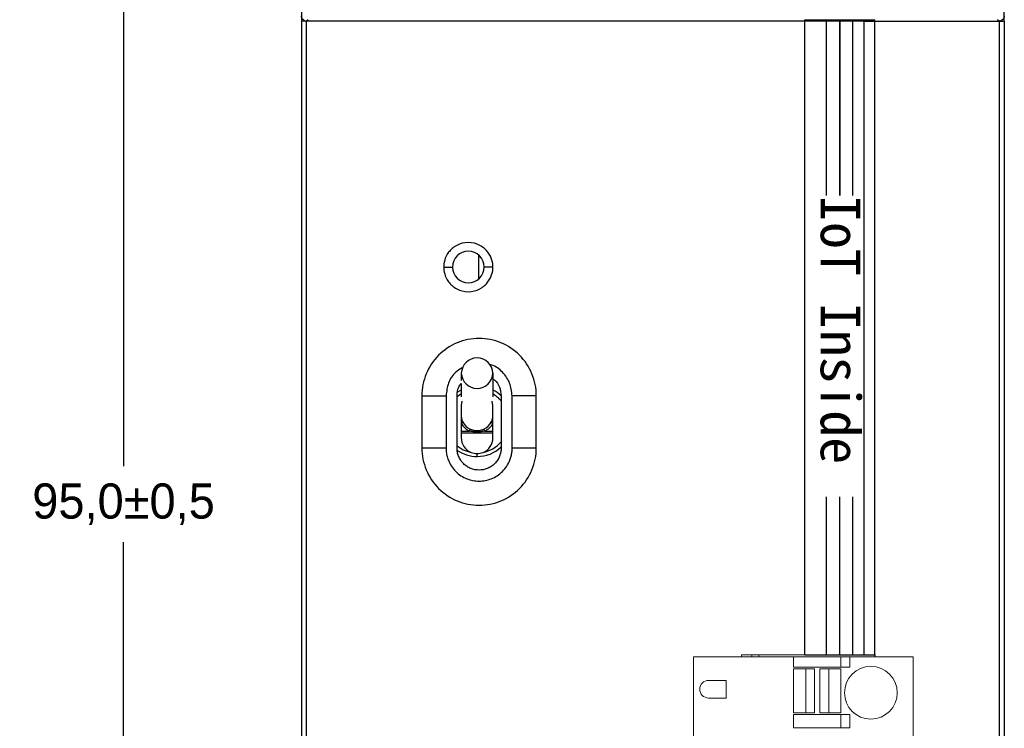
# Model space of a CAD drawing. Header units: millimetres. Extents: x -5320 to 345, y 512 to 4229.
# Tile 12 of 256: x -5207 to -5151, y 4034 to 4074. Entities that reach past the tile are written whole.
import ezdxf

# ---------------------------------------------------------------- set-up
doc = ezdxf.new("R2010")
doc.units = ezdxf.units.MM
doc.header["$LTSCALE"] = 5
doc.header["$PDSIZE"] = -1
doc.layers.add('HMI-D4', color=250, linetype='Continuous')
doc.layers.add('TOPLAYER', color=1, linetype='Continuous')
doc.styles.add('样式 1', font='simhei.ttf', dxfattribs={"height": 1.8})
doc.dimstyles.new('ISO-25', dxfattribs={"dimtxt": 2.5, "dimasz": 2.5, "dimexe": 1.25, "dimexo": 0.625, "dimtad": 1, "dimtxsty": 'Standard', "dimcen": 2.5, "dimadec": 0, "dimazin": 0, "dimtfac": 1, "dimtmove": 0, "dimatfit": 3, "dimfxl": 1, "dimarcsym": 0})

# ---------------------------------------------------------------- blocks, each defined once
blk = doc.blocks.new('*D791')
at = {"layer": 'Defpoints', "color": 0}
for p in [(-5190.91, 4093.816), (-5201.427, 3998.816), (-5191.01, 3998.816)]:
    blk.add_point(p, dxfattribs=at)
at = {"layer": 'HMI-D4', "color": 0, "lineweight": -2}
for p, q in [((-5190.91, 4093.816), (-5202.427, 4093.816)), ((-5201.427, 4091.816), (-5201.427, 4048.483)), ((-5201.427, 4000.816), (-5201.427, 4044.15)), ((-5191.01, 3998.816), (-5202.427, 3998.816))]:
    blk.add_line(p, q, dxfattribs=at)
at = {"layer": 'HMI-D4', "color": 0}
for points in [[(-5201.761, 4091.816), (-5201.094, 4091.816), (-5201.427, 4093.816)], [(-5201.761, 4000.816), (-5201.094, 4000.816), (-5201.427, 3998.816)]]:
    blk.add_solid(points, dxfattribs=at)
at = {"layer": 'HMI-D4', "color": 0, "insert": (-5201.427, 4046.316), "char_height": 2, "attachment_point": 5}
blk.add_mtext('95,0±0,5', dxfattribs=at)

msp = doc.modelspace()

# ---------------------------------------------------------------- linework, layer by layer
at = {"color": 7, "linetype": 'Continuous', "lineweight": 25}
for p, q in [((-5191.31, 4093.516), (-5191.31, 4073.816)), ((-5151.31, 4073.816), (-5151.31, 4093.516)), ((-5191.31, 4073.816), (-5191.31, 3999.116)), ((-5190.928, 4073.898), (-5191.01, 4073.816)), ((-5191.01, 3999.116), (-5191.01, 4073.816)), ((-5159.31, 4073.816), (-5191.01, 4073.816)), ((-5159.31, 4073.816), (-5159.31, 4037.739)), ((-5159.31, 4073.816), (-5151.61, 4073.816)), ((-5151.61, 4073.816), (-5151.692, 4073.898)), ((-5151.61, 4073.816), (-5151.61, 3999.116)), ((-5151.61, 4073.816), (-5151.31, 4073.816)), ((-5151.31, 4073.816), (-5151.31, 3999.116)), ((-5181.21, 4059.145), (-5181.21, 4060.487)), ((-5183.21, 4059.816), (-5182.71, 4059.816)), ((-5180.41, 4059.816), (-5180.91, 4059.816)), ((-5182.21, 4053.78), (-5182.21, 4053.357)), ((-5180.41, 4053.78), (-5180.41, 4052.428)), ((-5182.21, 4053.193), (-5182.21, 4052.428)), ((-5184.45, 4052.496), (-5184.45, 4049.516)), ((-5184.45, 4052.496), (-5183.077, 4052.496)), ((-5183.077, 4052.496), (-5183.077, 4049.516)), ((-5182.45, 4049.516), (-5182.45, 4052.496)), ((-5179.94, 4052.496), (-5179.94, 4049.516)), ((-5177.94, 4052.496), (-5179.314, 4052.496)), ((-5179.314, 4049.516), (-5179.314, 4052.496)), ((-5177.94, 4049.516), (-5177.94, 4052.496)), ((-5182.177, 4052.175), (-5182.21, 4051.933)), ((-5182.21, 4051.933), (-5182.21, 4050.102)), ((-5180.41, 4051.933), (-5180.443, 4052.175)), ((-5180.41, 4050.102), (-5180.41, 4051.933)), ((-5182.21, 4050.484), (-5181.746, 4050.484)), ((-5180.874, 4050.484), (-5180.41, 4050.484)), ((-5183.077, 4049.516), (-5184.45, 4049.516)), ((-5181.31, 4049.036), (-5181.31, 4049.202)), ((-5177.94, 4049.516), (-5179.314, 4049.516))]:
    msp.add_line(p, q, dxfattribs=at)
at = {"color": 8, "linetype": 'Continuous', "lineweight": 25}
msp.add_line((-5180.41, 4050.358), (-5182.21, 4050.358), dxfattribs=at)
at = {"color": 0, "linetype": 'Continuous', "lineweight": 15}
for p, q in [((-5169.004, 4001.638), (-5169.004, 4037.638)), ((-5169.004, 4037.638), (-5163.304, 4037.638)), ((-5166.27, 4037.739), (-5166.27, 4037.638)), ((-5158.67, 4037.739), (-5166.27, 4037.739)), ((-5165.97, 4037.639), (-5165.97, 4037.638)), ((-5158.67, 4037.639), (-5165.97, 4037.639)), ((-5165.67, 4037.739), (-5165.67, 4037.639)), ((-5165.27, 4037.639), (-5165.27, 4037.739)), ((-5163.304, 4037.638), (-5163.304, 4037.048)), ((-5160.604, 4037.638), (-5163.304, 4037.638)), ((-5160.604, 4037.048), (-5160.604, 4037.638)), ((-5160.604, 4037.638), (-5160.104, 4037.638)), ((-5160.104, 4037.638), (-5160.104, 4037.048)), ((-5160.104, 4037.638), (-5156.504, 4037.638)), ((-5158.67, 4037.638), (-5158.67, 4037.639)), ((-5158.67, 4037.638), (-5158.67, 4037.639)), ((-5156.504, 4001.638), (-5156.504, 4037.638)), ((-5163.304, 4037.048), (-5160.604, 4037.048)), ((-5162.604, 4036.948), (-5163.304, 4036.948)), ((-5163.304, 4036.948), (-5163.304, 4034.448)), ((-5162.604, 4034.448), (-5162.604, 4036.948)), ((-5162.604, 4036.948), (-5162.104, 4036.948)), ((-5162.104, 4036.948), (-5162.104, 4034.448)), ((-5161.804, 4034.448), (-5161.804, 4036.948)), ((-5161.804, 4036.948), (-5161.304, 4036.948)), ((-5161.304, 4036.948), (-5161.304, 4034.448)), ((-5160.604, 4036.948), (-5161.304, 4036.948)), ((-5160.104, 4037.048), (-5160.604, 4037.048)), ((-5160.604, 4034.448), (-5160.604, 4036.948)), ((-5167.144, 4036.288), (-5168.144, 4036.288)), ((-5167.144, 4035.288), (-5167.144, 4036.288)), ((-5168.144, 4035.288), (-5167.144, 4035.288)), ((-5163.304, 4034.448), (-5162.604, 4034.448)), ((-5162.104, 4034.448), (-5162.604, 4034.448)), ((-5161.304, 4034.448), (-5161.804, 4034.448)), ((-5161.304, 4034.448), (-5160.604, 4034.448)), ((-5160.604, 4034.348), (-5163.304, 4034.348)), ((-5163.304, 4034.348), (-5163.304, 4033.588)), ((-5160.604, 4033.588), (-5160.604, 4034.348)), ((-5160.604, 4034.348), (-5160.104, 4034.348)), ((-5160.104, 4034.348), (-5160.104, 4033.588)), ((-5163.304, 4033.588), (-5160.604, 4033.588)), ((-5160.104, 4033.588), (-5160.604, 4033.588))]:
    msp.add_line(p, q, dxfattribs=at)
at = {"color": 8, "linetype": 'Continuous', "lineweight": 25, "flags": 128}
for points in [[(-5182.21, 4052.595), (-5182.231, 4052.583), (-5182.45, 4052.429)], [(-5182.45, 4049.643), (-5182.105, 4049.421), (-5181.648, 4049.268)]]:
    msp.add_lwpolyline(points, dxfattribs=at)
at = {"color": 7, "linetype": 'Continuous', "lineweight": 25, "flags": 128}
msp.add_lwpolyline([(-5182.437, 4052.688), (-5182.24, 4052.807), (-5182.21, 4052.822)], dxfattribs=at)
at = {"color": 0, "linetype": 'Continuous', "lineweight": 15}
msp.add_circle((-5158.904, 4035.588), 1.5, dxfattribs=at)
at = {"color": 7, "linetype": 'Continuous', "lineweight": 25}
for centre, radius, start, end in [((-5181.81, 4059.816), 0.9, 0, 180), ((-5181.81, 4059.816), 0.9, 180, 0), ((-5181.31, 4053.744), 0.901, 2.2486, 177.7514), ((-5181.31, 4053.815), 0.901, 182.2486, 357.7514), ((-5181.31, 4051.036), 2, 46.7644, 63.2563), ((-5182.258, 4051.078), 0.159, 287.4642, 329.8557), ((-5181.341, 4051.373), 0.978, 207.2598, 245.5337), ((-5181.338, 4051.401), 0.88, 207.2598, 245.5337), ((-5181.282, 4051.401), 0.88, 294.4663, 332.7402), ((-5181.279, 4051.373), 0.978, 294.4663, 332.7402), ((-5180.362, 4051.078), 0.159, 210.1443, 252.5358), ((-5182.1, 4050.683), 0.406, 330.6507, 348.2258), ((-5180.52, 4050.683), 0.406, 191.7742, 209.3493), ((-5181.31, 4050.102), 0.9, 180, 247.97), ((-5181.31, 4051.036), 2, 270, 313.2356), ((-5181.31, 4050.102), 0.9, 292.03, 0), ((-5181.31, 4051.036), 2, 235.0616, 270)]:
    msp.add_arc(centre, radius, start, end, dxfattribs=at)
at = {"color": 8, "linetype": 'Continuous', "lineweight": 25}
for start, end in [(40.4378, 60), (280.8096, 319.5622)]:
    msp.add_arc((-5181.31, 4051.036), 1.8, start, end, dxfattribs=at)
at = {"color": 0, "linetype": 'Continuous', "lineweight": 15}
msp.add_arc((-5168.144, 4035.788), 0.5, 90, 270, dxfattribs=at)
at = {"color": 7, "linetype": 'Continuous', "lineweight": 25}
for points, knots in [([(-5191.01, 4073.816), (-5191.081, 4073.816), (-5191.164, 4073.846), (-5191.281, 4073.963), (-5191.31, 4074.045), (-5191.31, 4074.116)], [0, 0, 0, 0, 0.5, 0.5, 1, 1, 1, 1]), ([(-5191.01, 4073.816), (-5191.089, 4073.816), (-5191.167, 4073.816), (-5191.278, 4073.816), (-5191.31, 4073.816), (-5191.31, 4073.816)], [0, 0, 0, 0, 0.5, 0.5, 1, 1, 1, 1]), ([(-5151.31, 4074.116), (-5151.31, 4074.045), (-5151.34, 4073.963), (-5151.457, 4073.846), (-5151.539, 4073.816), (-5151.61, 4073.816)], [0, 0, 0, 0, 0.5, 0.5, 1, 1, 1, 1]), ([(-5180.41, 4059.816), (-5180.41, 4059.933), (-5180.424, 4060.065), (-5180.508, 4060.352), (-5180.578, 4060.507), (-5180.802, 4060.806), (-5180.958, 4060.948), (-5181.345, 4061.155), (-5181.577, 4061.216), (-5182.044, 4061.216), (-5182.275, 4061.155), (-5182.663, 4060.948), (-5182.818, 4060.806), (-5183.042, 4060.507), (-5183.112, 4060.352), (-5183.196, 4060.065), (-5183.21, 4059.933), (-5183.21, 4059.816)], [0, 0, 0, 0, 0.125, 0.125, 0.25, 0.25, 0.375, 0.375, 0.5, 0.5, 0.625, 0.625, 0.75, 0.75, 0.875, 0.875, 1, 1, 1, 1]), ([(-5183.21, 4059.816), (-5183.21, 4059.7), (-5183.196, 4059.568), (-5183.112, 4059.281), (-5183.042, 4059.126), (-5182.818, 4058.827), (-5182.663, 4058.684), (-5182.275, 4058.478), (-5182.044, 4058.416), (-5181.577, 4058.416), (-5181.345, 4058.478), (-5180.958, 4058.684), (-5180.802, 4058.827), (-5180.578, 4059.126), (-5180.508, 4059.281), (-5180.424, 4059.568), (-5180.41, 4059.7), (-5180.41, 4059.816)], [0, 0, 0, 0, 0.125, 0.125, 0.25, 0.25, 0.375, 0.375, 0.5, 0.5, 0.625, 0.625, 0.75, 0.75, 0.875, 0.875, 1, 1, 1, 1]), ([(-5177.94, 4052.496), (-5177.94, 4052.922), (-5178.025, 4053.348), (-5178.351, 4054.136), (-5178.592, 4054.497), (-5179.195, 4055.099), (-5179.556, 4055.34), (-5180.343, 4055.667), (-5180.769, 4055.751), (-5181.621, 4055.751), (-5182.047, 4055.667), (-5182.835, 4055.34), (-5183.196, 4055.099), (-5183.798, 4054.497), (-5184.039, 4054.136), (-5184.366, 4053.348), (-5184.45, 4052.922), (-5184.45, 4052.496)], [0, 0, 0, 0, 0.125, 0.125, 0.25, 0.25, 0.375, 0.375, 0.5, 0.5, 0.625, 0.625, 0.75, 0.75, 0.875, 0.875, 1, 1, 1, 1]), ([(-5182.151, 4054.077), (-5182.282, 4054.001), (-5182.625, 4053.801), (-5182.988, 4053.229), (-5183.047, 4052.74), (-5183.077, 4052.496)], [0, 0, 0, 0, 0.2346342, 0.6173171, 1, 1, 1, 1]), ([(-5179.314, 4052.496), (-5179.342, 4052.744), (-5179.398, 4053.239), (-5179.838, 4053.845), (-5180.269, 4054.201), (-5180.547, 4054.249), (-5180.584, 4054.256)], [0, 0, 0, 0, 0.31743, 0.634861, 0.952291, 1, 1, 1, 1]), ([(-5182.45, 4052.496), (-5182.438, 4052.664), (-5182.418, 4052.922), (-5182.264, 4053.123), (-5182.21, 4053.193)], [0, 0, 0, 0, 0.653152, 1, 1, 1, 1]), ([(-5180.41, 4053.452), (-5180.375, 4053.43), (-5180.201, 4053.322), (-5180.002, 4052.982), (-5179.961, 4052.658), (-5179.94, 4052.496)], [0, 0, 0, 0, 0.111723, 0.555862, 1, 1, 1, 1]), ([(-5182.21, 4051.363), (-5182.21, 4051.345), (-5182.209, 4051.305), (-5182.202, 4051.242), (-5182.187, 4051.168), (-5182.165, 4051.099), (-5182.141, 4051.041), (-5182.127, 4051.011), (-5182.12, 4050.998)], [0, 0, 0, 0, 0.142465, 0.309009, 0.499799, 0.749329, 0.882451, 1, 1, 1, 1]), ([(-5180.5, 4050.998), (-5180.494, 4051.011), (-5180.479, 4051.041), (-5180.455, 4051.099), (-5180.43, 4051.178), (-5180.413, 4051.271), (-5180.411, 4051.335), (-5180.41, 4051.363)], [0, 0, 0, 0, 0.1175262, 0.2506941, 0.5000489, 0.7772248, 1, 1, 1, 1]), ([(-5180.874, 4050.484), (-5180.911, 4050.476), (-5180.983, 4050.46), (-5181.092, 4050.444), (-5181.201, 4050.434), (-5181.31, 4050.431), (-5181.419, 4050.434), (-5181.529, 4050.444), (-5181.638, 4050.46), (-5181.71, 4050.476), (-5181.746, 4050.484)], [0, 0, 0, 0, 0.12656, 0.251789, 0.376121, 0.5, 0.623879, 0.748211, 0.87344, 1, 1, 1, 1]), ([(-5181.703, 4050.6), (-5181.688, 4050.593), (-5181.657, 4050.58), (-5181.594, 4050.555), (-5181.48, 4050.52), (-5181.31, 4050.497), (-5181.141, 4050.52), (-5181.027, 4050.555), (-5180.963, 4050.58), (-5180.932, 4050.593), (-5180.918, 4050.6)], [0, 0, 0, 0, 0.058808, 0.125461, 0.250251, 0.49999, 0.749618, 0.874523, 0.941155, 1, 1, 1, 1]), ([(-5184.45, 4049.516), (-5184.45, 4049.09), (-5184.366, 4048.664), (-5184.039, 4047.877), (-5183.798, 4047.516), (-5183.196, 4046.913), (-5182.835, 4046.672), (-5182.047, 4046.346), (-5181.621, 4046.261), (-5180.769, 4046.261), (-5180.343, 4046.346), (-5179.556, 4046.672), (-5179.195, 4046.913), (-5178.592, 4047.516), (-5178.351, 4047.877), (-5178.025, 4048.664), (-5177.94, 4049.09), (-5177.94, 4049.516)], [0, 0, 0, 0, 0.125, 0.125, 0.25, 0.25, 0.375, 0.375, 0.5, 0.5, 0.625, 0.625, 0.75, 0.75, 0.875, 0.875, 1, 1, 1, 1]), ([(-5183.077, 4049.516), (-5183.076, 4049.469), (-5183.074, 4049.374), (-5183.057, 4049.233), (-5183.031, 4049.094), (-5182.994, 4048.957), (-5182.919, 4048.748), (-5182.779, 4048.476), (-5182.535, 4048.177), (-5182.236, 4047.932), (-5181.902, 4047.76), (-5181.55, 4047.657), (-5181.196, 4047.624), (-5180.841, 4047.657), (-5180.49, 4047.76), (-5180.155, 4047.932), (-5179.856, 4048.177), (-5179.611, 4048.475), (-5179.457, 4048.775), (-5179.368, 4049.047), (-5179.322, 4049.28), (-5179.317, 4049.437), (-5179.314, 4049.516)], [0, 0, 0, 0, 0.024125, 0.048062, 0.071948, 0.095923, 0.120121, 0.18498, 0.250085, 0.31493, 0.380048, 0.439899, 0.500022, 0.559887, 0.619997, 0.684855, 0.74996, 0.814805, 0.879924, 0.919993, 0.959804, 1, 1, 1, 1]), ([(-5179.94, 4049.516), (-5179.941, 4049.477), (-5179.943, 4049.398), (-5179.961, 4049.281), (-5179.988, 4049.166), (-5180.041, 4049.011), (-5180.138, 4048.822), (-5180.301, 4048.623), (-5180.501, 4048.46), (-5180.794, 4048.308), (-5181.195, 4048.231), (-5181.596, 4048.308), (-5181.889, 4048.459), (-5182.088, 4048.622), (-5182.252, 4048.822), (-5182.366, 4049.045), (-5182.438, 4049.279), (-5182.446, 4049.437), (-5182.45, 4049.516)], [0, 0, 0, 0, 0.030131, 0.060037, 0.089987, 0.120248, 0.185123, 0.250368, 0.315222, 0.380487, 0.500063, 0.619639, 0.684514, 0.749758, 0.814613, 0.879878, 0.939832, 1, 1, 1, 1])]:
    msp.add_open_spline(points, degree=3, knots=knots, dxfattribs=at)
for points in [[(-5181.648, 4049.268), (-5181.541, 4049.225), (-5181.426, 4049.202), (-5181.31, 4049.202)], [(-5181.31, 4049.202), (-5181.195, 4049.202), (-5181.08, 4049.225), (-5180.973, 4049.268)]]:
    msp.add_open_spline(points, degree=3, dxfattribs=at)
at = {"layer": 'TOPLAYER', "color": 0}
for p, q in [((-5162.67, 4037.739), (-5162.67, 4073.898)), ((-5162.67, 4073.898), (-5158.67, 4073.898)), ((-5161.42, 4063.898), (-5161.42, 4073.898)), ((-5160.67, 4063.898), (-5160.67, 4073.898)), ((-5160.67, 4073.898), (-5160.67, 4063.898)), ((-5159.92, 4063.898), (-5159.92, 4073.898)), ((-5158.67, 4037.739), (-5158.67, 4073.898)), ((-5161.42, 4037.739), (-5161.42, 4046.739)), ((-5160.67, 4037.739), (-5160.67, 4046.739)), ((-5160.67, 4037.739), (-5160.67, 4046.739)), ((-5159.92, 4037.739), (-5159.92, 4046.739)), ((-5162.67, 4037.739), (-5158.67, 4037.739)), ((-5162.67, 4037.739), (-5158.67, 4037.739)), ((-5158.67, 4037.739), (-5158.67, 4037.639)), ((-5158.67, 4037.739), (-5158.67, 4037.639))]:
    msp.add_line(p, q, dxfattribs=at)

# ---------------------------------------------------------------- texts
at = {"layer": 'TOPLAYER', "color": 0, "style": '样式 1'}
msp.add_text('IoT Inside', height=2.25, rotation=270, dxfattribs=at).set_placement((-5161.757, 4063.908))

# ---------------------------------------------------------------- dimensions: what is measured, and where the dimension line sits
at = {"layer": 'HMI-D4', "color": 0}
dim = msp.add_linear_dim(base=(-5201.427, 3998.816), p1=(-5190.91, 4093.816), p2=(-5191.01, 3998.816), angle=90, dimstyle='ISO-25', override={"dimtxt": 2, "dimasz": 2, "dimexe": 1, "dimexo": 0, "dimgap": 1, "dimtih": 1, "dimtoh": 1, "dimdec": 1, "dimzin": 0, "dimadec": 2, "dimtol": 1, "dimtp": 0.5, "dimtm": 0.5, "dimtdec": 1, "dimtzin": 0}, dxfattribs=at)
dim.commit()
dim.dimension.update_dxf_attribs({"geometry": '*D791', "text_midpoint": (-5201.427, 4046.316)})

doc.saveas('drawing.dxf')
